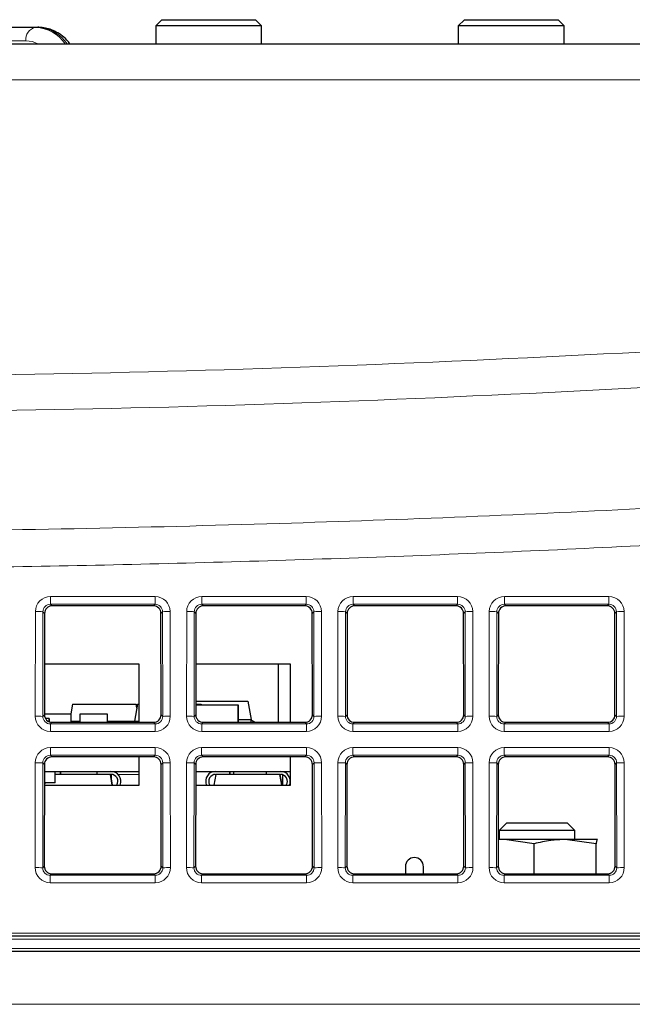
# Paper-space layout 'Blatt5' of a CAD drawing. Header units: millimetres. Extents: x 5 to 418, y 2 to 292.
# Tile 12 of 22: x 191 to 212, y 232 to 264. Entities that reach past the tile are written whole.
import ezdxf

# ---------------------------------------------------------------- set-up
doc = ezdxf.new("R2010")
doc.units = ezdxf.units.MM

psp = doc.layouts.new('Blatt5')

# ---------------------------------------------------------------- linework, layer by layer
at = {"color": 7, "linetype": 'Continuous', "lineweight": 25}
for p, q in [((196.0161, 264.0923), (195.8161, 263.8923)), ((196.0161, 264.0923), (199.1161, 264.0923)), ((199.3161, 263.8923), (199.1161, 264.0923)), ((206.0161, 264.0923), (205.8161, 263.8923)), ((206.0161, 264.0923), (208.5784, 264.0923)), ((208.5784, 264.0923), (209.1161, 264.0923)), ((209.3161, 263.8923), (209.1161, 264.0923)), ((174.8916, 263.8423), (191.8475, 263.8423)), ((191.8475, 263.8423), (191.9182, 263.8423)), ((195.8161, 263.8923), (195.8161, 263.2923)), ((199.3161, 263.8923), (195.8161, 263.8923)), ((199.3161, 263.2923), (199.3161, 263.8923)), ((205.8161, 263.8923), (205.8161, 263.2923)), ((208.709, 263.8923), (205.8161, 263.8923)), ((209.3161, 263.8923), (208.709, 263.8923)), ((209.3161, 263.2923), (209.3161, 263.8923)), ((140.0745, 263.2923), (219.5576, 263.2923)), ((192.1418, 244.4669), (192.1387, 241.1146)), ((195.7404, 244.7163), (192.3917, 244.7163)), ((195.9934, 241.1146), (195.9903, 244.4669)), ((197.1418, 244.4669), (197.1387, 241.1146)), ((200.7404, 244.7163), (197.3917, 244.7163)), ((200.9934, 241.1146), (200.9903, 244.4669)), ((202.1418, 244.4669), (202.1387, 241.1146)), ((205.7404, 244.7163), (202.3917, 244.7163)), ((205.9934, 241.1146), (205.9903, 244.4669)), ((207.1418, 244.4669), (207.1387, 241.1146)), ((210.7404, 244.7163), (207.3917, 244.7163)), ((210.9934, 241.1146), (210.9903, 244.4669)), ((195.2661, 242.7923), (192.1403, 242.7923)), ((195.2661, 240.8647), (195.2661, 242.7923)), ((200.2661, 242.7923), (197.1403, 242.7923)), ((199.8661, 242.7923), (199.8661, 240.8647)), ((200.2661, 240.8647), (200.2661, 242.7923)), ((197.1391, 241.5673), (198.8581, 241.5673)), ((198.8581, 241.5673), (198.9661, 240.9548)), ((198.8581, 241.5673), (198.8581, 241.5673)), ((198.8581, 241.5673), (198.9661, 240.9548)), ((193.0648, 241.4623), (193.0084, 241.1423)), ((193.0648, 241.4623), (195.1673, 241.4623)), ((195.2148, 241.4623), (195.1161, 240.9023)), ((195.1673, 241.4623), (195.1911, 241.3276)), ((195.1673, 241.4623), (195.1673, 241.4623)), ((195.1911, 241.3276), (195.1673, 241.4623)), ((195.2148, 241.4623), (195.2661, 241.4623)), ((197.139, 241.4623), (197.3173, 241.4623)), ((197.139, 241.4423), (198.5411, 241.4423)), ((197.3173, 241.4623), (197.3208, 241.4423)), ((197.3173, 241.4623), (197.3173, 241.4623)), ((197.3208, 241.4423), (197.3173, 241.4623)), ((198.5411, 241.4423), (198.5411, 240.8647)), ((198.5411, 241.4423), (198.5411, 241.4423)), ((198.5411, 240.8647), (198.5411, 241.4423)), ((192.1387, 241.1423), (193.0161, 241.1423)), ((192.2911, 240.9923), (192.1705, 240.9923)), ((192.2911, 240.8844), (192.2911, 240.9923)), ((192.2911, 240.9923), (192.2911, 240.8844)), ((192.2911, 240.9923), (192.2911, 240.9923)), ((193.0161, 241.1423), (193.0161, 240.8647)), ((193.0161, 241.1423), (193.0161, 240.8647)), ((193.0161, 241.1423), (193.0161, 241.1423)), ((193.0161, 240.9023), (193.3161, 240.9023)), ((193.3161, 240.8647), (193.3161, 241.1423)), ((193.3161, 241.1423), (194.2161, 241.1423)), ((194.2161, 241.1423), (194.2161, 240.8647)), ((194.2161, 241.1423), (194.2161, 241.1423)), ((194.2161, 241.1423), (194.2161, 240.8647)), ((194.2161, 240.9023), (195.1161, 240.9023)), ((195.1161, 240.9023), (195.2661, 240.9023)), ((195.1161, 240.9023), (195.1227, 240.8647)), ((198.5411, 240.9548), (198.9661, 240.9548)), ((198.9661, 240.9548), (198.9502, 240.8647)), ((198.9661, 240.9548), (198.9633, 240.9394)), ((198.9661, 240.9548), (198.9661, 240.9548)), ((192.3882, 240.8647), (195.744, 240.8647)), ((197.3882, 240.8647), (200.744, 240.8647)), ((202.3882, 240.8647), (205.744, 240.8647)), ((207.3882, 240.8647), (210.744, 240.8647)), ((195.745, 239.7209), (192.3871, 239.7209)), ((195.2661, 238.7923), (195.2661, 239.7209)), ((200.745, 239.7209), (197.3871, 239.7209)), ((200.2661, 238.7923), (200.2661, 239.7209)), ((205.745, 239.7209), (202.3871, 239.7209)), ((210.745, 239.7209), (207.3871, 239.7209)), ((192.1372, 239.4715), (192.1341, 236.1101)), ((195.998, 236.1101), (195.9949, 239.4715)), ((197.1372, 239.4715), (197.1341, 236.1101)), ((200.998, 236.1101), (200.9949, 239.4715)), ((202.1372, 239.4715), (202.1341, 236.1101)), ((205.998, 236.1101), (205.9949, 239.4715)), ((207.1372, 239.4715), (207.1341, 236.1101)), ((210.998, 236.1101), (210.9949, 239.4715)), ((192.137, 239.2423), (195.2661, 239.2423)), ((192.4961, 238.8673), (192.4961, 239.2423)), ((194.3173, 239.1423), (192.4961, 239.1423)), ((192.6661, 239.2423), (192.6661, 239.1423)), ((192.6661, 239.1423), (192.6661, 239.2423)), ((193.8661, 239.2423), (193.8661, 239.1423)), ((194.3173, 239.1423), (194.379, 238.7923)), ((194.379, 238.7923), (194.3173, 239.1423)), ((194.3173, 239.1423), (194.3361, 239.1423)), ((194.3411, 239.2423), (194.3411, 239.2423)), ((194.3411, 239.2423), (194.3411, 239.2423)), ((194.3411, 239.0076), (194.3411, 239.1423)), ((194.3411, 239.1423), (194.3411, 239.0076)), ((197.137, 239.2423), (200.2661, 239.2423)), ((197.7531, 238.7923), (197.8148, 239.1423)), ((197.7961, 239.1423), (197.8148, 239.1423)), ((199.9173, 239.1423), (197.8148, 239.1423)), ((198.2661, 239.2423), (198.2661, 239.1423)), ((198.2661, 239.1423), (198.2661, 239.2423)), ((198.3831, 239.2423), (198.3831, 239.1423)), ((199.4661, 239.2423), (199.4661, 239.1423)), ((199.9173, 239.1423), (199.979, 238.7923)), ((199.979, 238.7923), (199.9173, 239.1423)), ((199.9173, 239.1423), (199.9361, 239.1423)), ((200.0044, 239.2423), (200.0044, 239.2352)), ((200.0044, 239.1319), (200.0044, 238.7923)), ((192.1366, 238.7923), (195.2661, 238.7923)), ((192.4961, 238.8673), (192.1367, 238.8673)), ((192.1531, 238.7923), (192.1663, 238.8673)), ((197.1366, 238.7923), (200.2661, 238.7923)), ((207.4161, 237.5423), (207.1661, 237.2923)), ((207.1661, 237.2923), (207.1661, 236.9923)), ((209.6661, 237.2923), (207.1661, 237.2923)), ((207.4161, 237.5423), (209.4161, 237.5423)), ((209.6661, 237.2923), (209.4161, 237.5423)), ((209.6661, 236.9923), (209.6661, 237.2923)), ((207.3465, 236.9923), (207.1349, 236.9769)), ((207.3465, 236.9923), (207.135, 236.9923)), ((208.3222, 236.848), (207.3465, 236.9923)), ((209.3449, 236.9923), (207.3465, 236.9923)), ((210.3675, 236.848), (209.3449, 236.9923)), ((210.4144, 236.9923), (209.3449, 236.9923)), ((210.4161, 236.9923), (210.4144, 236.9923)), ((210.4177, 236.9915), (210.4161, 236.9923)), ((208.3222, 235.8602), (208.3222, 236.848)), ((210.3675, 235.8602), (210.3675, 236.848)), ((204.0661, 236.0923), (204.0661, 235.8602)), ((204.6661, 235.8602), (204.6661, 236.0923)), ((192.3836, 235.8602), (195.7485, 235.8602)), ((197.3836, 235.8602), (200.7485, 235.8602)), ((202.3836, 235.8602), (205.7485, 235.8602)), ((207.3836, 235.8602), (210.7485, 235.8602)), ((217.5703, 233.7923), (138.5982, 233.7923)), ((299.3161, 233.2923), (137.8161, 233.2923))]:
    psp.add_line(p, q, dxfattribs=at)
at = {"color": 7, "linetype": 'Continuous', "lineweight": 18}
for p, q in [((191.5293, 263.3923), (174.5734, 263.3923)), ((219.5576, 262.1077), (140.0745, 262.1077)), ((192.3389, 245.0232), (195.7933, 245.0232)), ((192.3389, 244.7692), (192.3389, 245.0232)), ((195.7933, 244.7692), (195.7933, 245.0232)), ((197.3389, 245.0232), (200.7933, 245.0232)), ((197.3389, 244.7692), (197.3389, 245.0232)), ((200.7933, 244.7692), (200.7933, 245.0232)), ((202.3389, 245.0232), (205.7933, 245.0232)), ((202.3389, 244.7692), (202.3389, 245.0232)), ((205.7933, 244.7692), (205.7933, 245.0232)), ((207.3389, 245.0232), (210.7933, 245.0232)), ((207.3389, 244.7692), (207.3389, 245.0232)), ((210.7933, 244.7692), (210.7933, 245.0232)), ((191.8359, 241.0659), (191.8391, 244.5243)), ((192.0887, 244.52), (192.0856, 241.0615)), ((192.1418, 244.4669), (192.0887, 244.52)), ((195.7933, 244.7692), (192.3389, 244.7692)), ((192.3389, 244.7692), (192.3917, 244.7163)), ((195.7404, 244.7163), (195.7933, 244.7692)), ((196.0434, 244.52), (195.9903, 244.4669)), ((196.0465, 241.0615), (196.0434, 244.52)), ((196.293, 244.5243), (196.2962, 241.0659)), ((196.8359, 241.0659), (196.8391, 244.5243)), ((197.0887, 244.52), (197.0856, 241.0615)), ((197.1418, 244.4669), (197.0887, 244.52)), ((200.7933, 244.7692), (197.3389, 244.7692)), ((197.3389, 244.7692), (197.3917, 244.7163)), ((200.7404, 244.7163), (200.7933, 244.7692)), ((201.0434, 244.52), (200.9903, 244.4669)), ((201.0465, 241.0615), (201.0434, 244.52)), ((201.293, 244.5243), (201.2962, 241.0659)), ((201.8359, 241.0659), (201.8391, 244.5243)), ((202.0887, 244.52), (202.0856, 241.0615)), ((202.1418, 244.4669), (202.0887, 244.52)), ((205.7933, 244.7692), (202.3389, 244.7692)), ((202.3389, 244.7692), (202.3917, 244.7163)), ((205.7404, 244.7163), (205.7933, 244.7692)), ((206.0434, 244.52), (205.9903, 244.4669)), ((206.0465, 241.0615), (206.0434, 244.52)), ((206.293, 244.5243), (206.2962, 241.0659)), ((206.8359, 241.0659), (206.8391, 244.5243)), ((207.0887, 244.52), (207.0856, 241.0615)), ((207.1418, 244.4669), (207.0887, 244.52)), ((210.7933, 244.7692), (207.3389, 244.7692)), ((207.3389, 244.7692), (207.3917, 244.7163)), ((210.7404, 244.7163), (210.7933, 244.7692)), ((211.0434, 244.52), (210.9903, 244.4669)), ((211.0465, 241.0615), (211.0434, 244.52)), ((211.293, 244.5243), (211.2962, 241.0659)), ((192.0856, 241.0615), (192.1387, 241.1146)), ((195.9934, 241.1146), (196.0465, 241.0615)), ((197.0856, 241.0615), (197.1387, 241.1146)), ((200.9934, 241.1146), (201.0465, 241.0615)), ((202.0856, 241.0615), (202.1387, 241.1146)), ((205.9934, 241.1146), (206.0465, 241.0615)), ((207.0856, 241.0615), (207.1387, 241.1146)), ((210.9934, 241.1146), (211.0465, 241.0615)), ((192.3882, 240.8647), (192.3348, 240.8114)), ((192.3348, 240.5661), (192.3348, 240.8114)), ((192.3348, 240.8114), (195.7973, 240.8114)), ((195.7973, 240.5661), (192.3348, 240.5661)), ((195.7973, 240.8114), (195.744, 240.8647)), ((195.7973, 240.5661), (195.7973, 240.8114)), ((197.3882, 240.8647), (197.3348, 240.8114)), ((197.3348, 240.5661), (197.3348, 240.8114)), ((197.3348, 240.8114), (200.7973, 240.8114)), ((200.7973, 240.5661), (197.3348, 240.5661)), ((200.7973, 240.8114), (200.744, 240.8647)), ((200.7973, 240.5661), (200.7973, 240.8114)), ((202.3882, 240.8647), (202.3348, 240.8114)), ((202.3348, 240.5661), (202.3348, 240.8114)), ((202.3348, 240.8114), (205.7973, 240.8114)), ((205.7973, 240.5661), (202.3348, 240.5661)), ((205.7973, 240.8114), (205.744, 240.8647)), ((205.7973, 240.5661), (205.7973, 240.8114)), ((207.3882, 240.8647), (207.3348, 240.8114)), ((207.3348, 240.5661), (207.3348, 240.8114)), ((207.3348, 240.8114), (210.7973, 240.8114)), ((210.7973, 240.5661), (207.3348, 240.5661)), ((210.7973, 240.8114), (210.744, 240.8647)), ((210.7973, 240.5661), (210.7973, 240.8114)), ((192.3343, 240.0278), (195.7978, 240.0278)), ((192.3343, 239.7737), (192.3343, 240.0278)), ((195.7978, 239.7737), (195.7978, 240.0278)), ((197.3343, 240.0278), (200.7978, 240.0278)), ((197.3343, 239.7737), (197.3343, 240.0278)), ((200.7978, 239.7737), (200.7978, 240.0278)), ((202.3343, 240.0278), (205.7978, 240.0278)), ((202.3343, 239.7737), (202.3343, 240.0278)), ((205.7978, 239.7737), (205.7978, 240.0278)), ((207.3343, 240.0278), (210.7978, 240.0278)), ((207.3343, 239.7737), (207.3343, 240.0278)), ((210.7978, 239.7737), (210.7978, 240.0278)), ((195.7978, 239.7737), (192.3343, 239.7737)), ((192.3343, 239.7737), (192.3871, 239.7209)), ((195.745, 239.7209), (195.7978, 239.7737)), ((200.7978, 239.7737), (197.3343, 239.7737)), ((197.3343, 239.7737), (197.3871, 239.7209)), ((200.745, 239.7209), (200.7978, 239.7737)), ((205.7978, 239.7737), (202.3343, 239.7737)), ((202.3343, 239.7737), (202.3871, 239.7209)), ((205.745, 239.7209), (205.7978, 239.7737)), ((210.7978, 239.7737), (207.3343, 239.7737)), ((207.3343, 239.7737), (207.3871, 239.7209)), ((210.745, 239.7209), (210.7978, 239.7737)), ((191.8313, 236.0613), (191.8345, 239.5289)), ((192.0842, 239.5245), (192.081, 236.0569)), ((192.1372, 239.4715), (192.0842, 239.5245)), ((196.0479, 239.5245), (195.9949, 239.4715)), ((196.0511, 236.0569), (196.0479, 239.5245)), ((196.2976, 239.5289), (196.3008, 236.0613)), ((196.8313, 236.0613), (196.8345, 239.5289)), ((197.0842, 239.5245), (197.081, 236.0569)), ((197.1372, 239.4715), (197.0842, 239.5245)), ((201.0479, 239.5245), (200.9949, 239.4715)), ((201.0511, 236.0569), (201.0479, 239.5245)), ((201.2976, 239.5289), (201.3008, 236.0613)), ((201.8313, 236.0613), (201.8345, 239.5289)), ((202.0842, 239.5245), (202.081, 236.0569)), ((202.1372, 239.4715), (202.0842, 239.5245)), ((206.0479, 239.5245), (205.9949, 239.4715)), ((206.0511, 236.0569), (206.0479, 239.5245)), ((206.2976, 239.5289), (206.3008, 236.0613)), ((206.8313, 236.0613), (206.8345, 239.5289)), ((207.0842, 239.5245), (207.081, 236.0569)), ((207.1372, 239.4715), (207.0842, 239.5245)), ((211.0479, 239.5245), (210.9949, 239.4715)), ((211.0511, 236.0569), (211.0479, 239.5245)), ((211.2976, 239.5289), (211.3008, 236.0613)), ((194.5727, 239.1423), (195.2661, 239.1423)), ((192.081, 236.0569), (192.1341, 236.1101)), ((195.998, 236.1101), (196.0511, 236.0569)), ((197.081, 236.0569), (197.1341, 236.1101)), ((200.998, 236.1101), (201.0511, 236.0569)), ((202.081, 236.0569), (202.1341, 236.1101)), ((205.998, 236.1101), (206.0511, 236.0569)), ((207.081, 236.0569), (207.1341, 236.1101)), ((210.998, 236.1101), (211.0511, 236.0569)), ((192.3836, 235.8602), (192.3302, 235.8068)), ((192.3302, 235.5615), (192.3302, 235.8068)), ((192.3302, 235.8068), (195.8019, 235.8068)), ((195.8019, 235.8068), (195.7485, 235.8602)), ((195.8019, 235.5615), (195.8019, 235.8068)), ((197.3836, 235.8602), (197.3302, 235.8068)), ((197.3302, 235.5615), (197.3302, 235.8068)), ((197.3302, 235.8068), (200.8019, 235.8068)), ((200.8019, 235.8068), (200.7485, 235.8602)), ((200.8019, 235.5615), (200.8019, 235.8068)), ((202.3836, 235.8602), (202.3302, 235.8068)), ((202.3302, 235.5615), (202.3302, 235.8068)), ((202.3302, 235.8068), (205.8019, 235.8068)), ((205.8019, 235.8068), (205.7485, 235.8602)), ((205.8019, 235.5615), (205.8019, 235.8068)), ((207.3836, 235.8602), (207.3302, 235.8068)), ((207.3302, 235.5615), (207.3302, 235.8068)), ((207.3302, 235.8068), (210.8019, 235.8068)), ((210.8019, 235.8068), (210.7485, 235.8602)), ((210.8019, 235.5615), (210.8019, 235.8068)), ((195.8019, 235.5615), (192.3302, 235.5615)), ((200.8019, 235.5615), (197.3302, 235.5615)), ((205.8019, 235.5615), (202.3302, 235.5615)), ((210.8019, 235.5615), (207.3302, 235.5615)), ((138.5982, 233.8941), (217.5703, 233.8941)), ((217.5369, 233.6975), (139.0431, 233.6975)), ((139.0594, 233.3871), (217.4821, 233.3871)), ((137.8161, 231.5423), (299.3161, 231.5423))]:
    psp.add_line(p, q, dxfattribs=at)
at = {"color": 7, "linetype": 'Continuous', "lineweight": 25, "flags": 128}
for points in [[(195.0431, 240.8647), (195.0698, 240.8772), (195.1177, 240.8929)], [(198.9633, 240.9394), (198.9961, 240.9277), (199.0966, 240.8647)], [(199.0966, 240.8647), (198.9961, 240.9277), (198.9633, 240.9394)]]:
    psp.add_lwpolyline(points, dxfattribs=at)
at = {"color": 7, "linetype": 'Continuous', "lineweight": 18}
for centre, radius, start, end in [((191.927, 263.4486), 0.4017, 101.42175, 188.04947), ((191.7893, 262.6018), 1.2418, 33.78049, 87.31618), ((191.86, 262.6018), 1.2418, 33.78049, 87.31618), ((191.5237, 262.5706), 0.8217, 61.43566, 89.60932), ((191.8935, 240.4934), 4.0313, 87.22407, 90.77349), ((196.2386, 240.4934), 4.0313, 89.22651, 92.77593), ((196.8935, 240.4934), 4.0313, 87.22407, 90.77349), ((201.2386, 240.4934), 4.0313, 89.22651, 92.77593), ((201.8935, 240.4934), 4.0313, 87.22407, 90.77349), ((206.2386, 240.4934), 4.0313, 89.22651, 92.77593), ((206.8935, 240.4934), 4.0313, 87.22407, 90.77349), ((211.2386, 240.4934), 4.0313, 89.22651, 92.77593), ((191.8903, 237.0349), 4.0313, 87.22407, 90.77349), ((196.2418, 237.0349), 4.0313, 89.22651, 92.77593), ((196.8903, 237.0349), 4.0313, 87.22407, 90.77349), ((201.2418, 237.0349), 4.0313, 89.22651, 92.77593), ((201.8903, 237.0349), 4.0313, 87.22407, 90.77349), ((206.2418, 237.0349), 4.0313, 89.22651, 92.77593), ((206.8903, 237.0349), 4.0313, 87.22407, 90.77349), ((211.2418, 237.0349), 4.0313, 89.22651, 92.77593), ((191.8889, 235.498), 4.0313, 87.22407, 90.77349), ((196.2432, 235.498), 4.0313, 89.22651, 92.77593), ((196.8889, 235.498), 4.0313, 87.22407, 90.77349), ((201.2432, 235.498), 4.0313, 89.22651, 92.77593), ((201.8889, 235.498), 4.0313, 87.22407, 90.77349), ((206.2432, 235.498), 4.0313, 89.22651, 92.77593), ((206.8889, 235.498), 4.0313, 87.22407, 90.77349), ((211.2432, 235.498), 4.0313, 89.22651, 92.77593), ((191.8858, 232.0303), 4.0313, 87.22407, 90.77349), ((196.2463, 232.0303), 4.0313, 89.22651, 92.77593), ((196.8858, 232.0303), 4.0313, 87.22407, 90.77349), ((201.2463, 232.0303), 4.0313, 89.22651, 92.77593), ((201.8858, 232.0303), 4.0313, 87.22407, 90.77349), ((206.2463, 232.0303), 4.0313, 89.22651, 92.77593), ((206.8858, 232.0303), 4.0313, 87.22407, 90.77349), ((211.2463, 232.0303), 4.0313, 89.22651, 92.77593)]:
    psp.add_arc(centre, radius, start, end, dxfattribs=at)
at = {"color": 7, "linetype": 'Continuous', "lineweight": 25}
for centre, radius, start, end in [((194.3361, 238.9123), 0.33, 338.67631, 90), ((194.3361, 238.9123), 0.33, 338.67631, 90), ((194.3361, 238.9123), 0.23, 328.55102, 90), ((197.7961, 238.9123), 0.33, 90, 201.32369), ((197.7961, 238.9123), 0.23, 90, 211.44898), ((197.7961, 238.9123), 0.23, 90, 211.44898), ((199.9361, 238.9123), 0.33, 338.67631, 90), ((199.9361, 238.9123), 0.33, 338.67631, 90), ((199.9361, 238.9123), 0.23, 328.55102, 90), ((204.3661, 236.0923), 0.3, 0, 180)]:
    psp.add_arc(centre, radius, start, end, dxfattribs=at)
at = {"color": 7, "linetype": 'Continuous', "lineweight": 18}
for centre, major_axis, ratio, start_param, end_param in [((192.3398, 244.523), (0.4261, -0.2634), 0.9979617, 2.1253446, 3.6934019), ((195.7923, 244.523), (0.4261, 0.2634), 0.9979617, 5.7313761, 7.2994334), ((197.3398, 244.523), (0.4261, -0.2634), 0.9979617, 2.1253446, 3.6934019), ((200.7923, 244.523), (0.4261, 0.2634), 0.9979617, 5.7313761, 7.2994334), ((202.3398, 244.523), (0.4261, -0.2634), 0.9979617, 2.1253446, 3.6934019), ((205.7923, 244.523), (0.4261, 0.2634), 0.9979617, 5.7313761, 7.2994334), ((207.3398, 244.523), (0.4261, -0.2634), 0.9979617, 2.1253446, 3.6934019), ((210.7923, 244.523), (0.4261, 0.2634), 0.9979617, 5.7313761, 7.2994334), ((192.3398, 244.5186), (0.2008, -0.1516), 0.9933986, 2.2177606, 3.7858179), ((195.7923, 244.5186), (0.2008, 0.1516), 0.9933986, 5.6389601, 7.2070174), ((197.3398, 244.5186), (0.2008, -0.1516), 0.9933986, 2.2177606, 3.7858179), ((200.7923, 244.5186), (0.2008, 0.1516), 0.9933986, 5.6389601, 7.2070174), ((202.3398, 244.5186), (0.2008, -0.1516), 0.9933986, 2.2177606, 3.7858179), ((205.7923, 244.5186), (0.2008, 0.1516), 0.9933986, 5.6389601, 7.2070174), ((207.3398, 244.5186), (0.2008, -0.1516), 0.9933986, 2.2177606, 3.7858179), ((210.7923, 244.5186), (0.2008, 0.1516), 0.9933986, 5.6389601, 7.2070174), ((192.3366, 241.0672), (0.3089, 0.3955), 0.9962403, 2.234797, 3.8028543), ((192.3366, 241.0629), (0.1619, 0.1938), 0.9898801, 2.2670539, 3.8351112), ((195.7955, 241.0672), (-0.3089, 0.3955), 0.9962403, 2.480331, 4.0483883), ((195.7955, 241.0629), (-0.1619, 0.1938), 0.9898801, 2.4480741, 4.0161314), ((197.3366, 241.0672), (0.3089, 0.3955), 0.9962403, 2.234797, 3.8028543), ((197.3366, 241.0629), (0.1619, 0.1938), 0.9898801, 2.2670539, 3.8351112), ((200.7955, 241.0672), (-0.3089, 0.3955), 0.9962403, 2.480331, 4.0483883), ((200.7955, 241.0629), (-0.1619, 0.1938), 0.9898801, 2.4480741, 4.0161314), ((202.3366, 241.0672), (0.3089, 0.3955), 0.9962403, 2.234797, 3.8028543), ((202.3366, 241.0629), (0.1619, 0.1938), 0.9898801, 2.2670539, 3.8351112), ((205.7955, 241.0672), (-0.3089, 0.3955), 0.9962403, 2.480331, 4.0483883), ((205.7955, 241.0629), (-0.1619, 0.1938), 0.9898801, 2.4480741, 4.0161314), ((207.3366, 241.0672), (0.3089, 0.3955), 0.9962403, 2.234797, 3.8028543), ((207.3366, 241.0629), (0.1619, 0.1938), 0.9898801, 2.2670539, 3.8351112), ((210.7955, 241.0672), (-0.3089, 0.3955), 0.9962403, 2.480331, 4.0483883), ((210.7955, 241.0629), (-0.1619, 0.1938), 0.9898801, 2.4480741, 4.0161314), ((192.3352, 239.5275), (0.4261, -0.2634), 0.9979617, 2.1253446, 3.6934019), ((195.7969, 239.5275), (0.4261, 0.2634), 0.9979617, 5.7313761, 7.2994334), ((197.3352, 239.5275), (0.4261, -0.2634), 0.9979617, 2.1253446, 3.6934019), ((200.7969, 239.5275), (0.4261, 0.2634), 0.9979617, 5.7313761, 7.2994334), ((202.3352, 239.5275), (0.4261, -0.2634), 0.9979617, 2.1253446, 3.6934019), ((205.7969, 239.5275), (0.4261, 0.2634), 0.9979617, 5.7313761, 7.2994334), ((207.3352, 239.5275), (0.4261, -0.2634), 0.9979617, 2.1253446, 3.6934019), ((210.7969, 239.5275), (0.4261, 0.2634), 0.9979617, 5.7313761, 7.2994334), ((192.3352, 239.5232), (0.2008, -0.1516), 0.9933986, 2.2177606, 3.7858179), ((195.7969, 239.5232), (0.2008, 0.1516), 0.9933986, 5.6389601, 7.2070174), ((197.3352, 239.5232), (0.2008, -0.1516), 0.9933986, 2.2177606, 3.7858179), ((200.7969, 239.5232), (0.2008, 0.1516), 0.9933986, 5.6389601, 7.2070174), ((202.3352, 239.5232), (0.2008, -0.1516), 0.9933986, 2.2177606, 3.7858179), ((205.7969, 239.5232), (0.2008, 0.1516), 0.9933986, 5.6389601, 7.2070174), ((207.3352, 239.5232), (0.2008, -0.1516), 0.9933986, 2.2177606, 3.7858179), ((210.7969, 239.5232), (0.2008, 0.1516), 0.9933986, 5.6389601, 7.2070174), ((192.332, 236.0626), (0.3089, 0.3955), 0.9962403, 2.234797, 3.8028543), ((192.332, 236.0583), (0.1619, 0.1938), 0.9898801, 2.2670539, 3.8351112), ((195.8001, 236.0626), (-0.3089, 0.3955), 0.9962403, 2.480331, 4.0483883), ((195.8001, 236.0583), (-0.1619, 0.1938), 0.9898801, 2.4480741, 4.0161314), ((197.332, 236.0626), (0.3089, 0.3955), 0.9962403, 2.234797, 3.8028543), ((197.332, 236.0583), (0.1619, 0.1938), 0.9898801, 2.2670539, 3.8351112), ((200.8001, 236.0626), (-0.3089, 0.3955), 0.9962403, 2.480331, 4.0483883), ((200.8001, 236.0583), (-0.1619, 0.1938), 0.9898801, 2.4480741, 4.0161314), ((202.332, 236.0626), (0.3089, 0.3955), 0.9962403, 2.234797, 3.8028543), ((202.332, 236.0583), (0.1619, 0.1938), 0.9898801, 2.2670539, 3.8351112), ((205.8001, 236.0626), (-0.3089, 0.3955), 0.9962403, 2.480331, 4.0483883), ((205.8001, 236.0583), (-0.1619, 0.1938), 0.9898801, 2.4480741, 4.0161314), ((207.332, 236.0626), (0.3089, 0.3955), 0.9962403, 2.234797, 3.8028543), ((207.332, 236.0583), (0.1619, 0.1938), 0.9898801, 2.2670539, 3.8351112), ((210.8001, 236.0626), (-0.3089, 0.3955), 0.9962403, 2.480331, 4.0483883), ((210.8001, 236.0583), (-0.1619, 0.1938), 0.9898801, 2.4480741, 4.0161314)]:
    psp.add_ellipse(centre, major_axis=major_axis, ratio=ratio, start_param=start_param, end_param=end_param, dxfattribs=at)
at = {"color": 7, "linetype": 'Continuous', "lineweight": 25}
for centre, major_axis, ratio, start_param, end_param in [((192.3921, 244.4662), (0.2131, -0.1317), 0.9979617, 2.1253446, 3.6934019), ((195.74, 244.4662), (0.2131, 0.1317), 0.9979617, 5.7313761, 7.2994334), ((197.3921, 244.4662), (0.2131, -0.1317), 0.9979617, 2.1253446, 3.6934019), ((200.74, 244.4662), (0.2131, 0.1317), 0.9979617, 5.7313761, 7.2994334), ((202.3921, 244.4662), (0.2131, -0.1317), 0.9979617, 2.1253446, 3.6934019), ((205.74, 244.4662), (0.2131, 0.1317), 0.9979617, 5.7313761, 7.2994334), ((207.3921, 244.4662), (0.2131, -0.1317), 0.9979617, 2.1253446, 3.6934019), ((210.74, 244.4662), (0.2131, 0.1317), 0.9979617, 5.7313761, 7.2994334), ((192.3891, 241.1153), (0.1545, 0.1978), 0.9962403, 2.234797, 3.8028543), ((195.743, 241.1153), (-0.1545, 0.1978), 0.9962403, 2.480331, 4.0483883), ((197.3891, 241.1153), (0.1545, 0.1978), 0.9962403, 2.234797, 3.8028543), ((200.743, 241.1153), (-0.1545, 0.1978), 0.9962403, 2.480331, 4.0483883), ((202.3891, 241.1153), (0.1545, 0.1978), 0.9962403, 2.234797, 3.8028543), ((205.743, 241.1153), (-0.1545, 0.1978), 0.9962403, 2.480331, 4.0483883), ((207.3891, 241.1153), (0.1545, 0.1978), 0.9962403, 2.234797, 3.8028543), ((210.743, 241.1153), (-0.1545, 0.1978), 0.9962403, 2.480331, 4.0483883), ((192.3876, 239.4708), (0.2131, -0.1317), 0.9979617, 2.1253446, 3.6934019), ((195.7446, 239.4708), (0.2131, 0.1317), 0.9979617, 5.7313761, 7.2994334), ((197.3876, 239.4708), (0.2131, -0.1317), 0.9979617, 2.1253446, 3.6934019), ((200.7446, 239.4708), (0.2131, 0.1317), 0.9979617, 5.7313761, 7.2994334), ((202.3876, 239.4708), (0.2131, -0.1317), 0.9979617, 2.1253446, 3.6934019), ((205.7446, 239.4708), (0.2131, 0.1317), 0.9979617, 5.7313761, 7.2994334), ((207.3876, 239.4708), (0.2131, -0.1317), 0.9979617, 2.1253446, 3.6934019), ((210.7446, 239.4708), (0.2131, 0.1317), 0.9979617, 5.7313761, 7.2994334), ((192.3845, 236.1107), (0.1545, 0.1978), 0.9962403, 2.234797, 3.8028543), ((195.7476, 236.1107), (-0.1545, 0.1978), 0.9962403, 2.480331, 4.0483883), ((197.3845, 236.1107), (0.1545, 0.1978), 0.9962403, 2.234797, 3.8028543), ((200.7476, 236.1107), (-0.1545, 0.1978), 0.9962403, 2.480331, 4.0483883), ((202.3845, 236.1107), (0.1545, 0.1978), 0.9962403, 2.234797, 3.8028543), ((205.7476, 236.1107), (-0.1545, 0.1978), 0.9962403, 2.480331, 4.0483883), ((207.3845, 236.1107), (0.1545, 0.1978), 0.9962403, 2.234797, 3.8028543), ((210.7476, 236.1107), (-0.1545, 0.1978), 0.9962403, 2.480331, 4.0483883)]:
    psp.add_ellipse(centre, major_axis=major_axis, ratio=ratio, start_param=start_param, end_param=end_param, dxfattribs=at)
for points, knots in [([(192.9818, 263.2923), (192.9469, 263.3362), (192.8041, 263.5153), (192.4985, 263.7249), (192.1573, 263.8335), (191.9678, 263.8405), (191.9182, 263.8423)], [0, 0, 0, 0, 0.1297372, 0.5298321, 0.8769391, 1, 1, 1, 1]), ([(209.3449, 236.9923), (209.1858, 236.9861), (208.8412, 236.9726), (208.5038, 236.8916), (208.3222, 236.848)], [0, 0, 0, 0, 0.461748, 1, 1, 1, 1]), ([(210.4144, 236.9923), (210.4022, 236.9753), (210.3864, 236.9531), (210.371, 236.8677), (210.3675, 236.848)], [0, 0, 0, 0, 0.770166, 1, 1, 1, 1])]:
    psp.add_open_spline(points, degree=3, knots=knots, dxfattribs=at)
at = {"color": 7, "linetype": 'Continuous', "lineweight": 18}
for points, knots in [([(139.6337, 253.6963), (146.338, 253.3005), (159.7541, 252.5085), (179.8766, 252.186), (199.9741, 252.4381), (213.3264, 253.177), (220.0063, 253.5466)], [0, 0, 0, 0, 0.2504819, 0.5012443, 0.750484, 1, 1, 1, 1]), ([(220.0866, 252.3686), (213.4005, 251.9992), (200.0209, 251.26), (182.471, 251.031), (166.9711, 251.2157), (153.5255, 251.6541), (144.2393, 252.2282), (139.5949, 252.5153)], [0, 0, 0, 0, 0.2493797, 0.4990358, 0.6534909, 0.8266992, 1, 1, 1, 1]), ([(149.3362, 247.9656), (152.4142, 247.8189), (158.5707, 247.5253), (167.8151, 247.2632), (177.0657, 247.1316), (185.5015, 247.1427), (193.1186, 247.2522), (201.7599, 247.4757), (212.2433, 247.8967), (220.4497, 248.439), (224.5538, 248.7103)], [0, 0, 0, 0, 0.1228143, 0.245657, 0.3685852, 0.491542, 0.5818703, 0.6722099, 0.8360712, 1, 1, 1, 1]), ([(224.6428, 247.4924), (221.4562, 247.2776), (215.0822, 246.8481), (205.5071, 246.3945), (195.9226, 246.0807), (186.4412, 245.9229), (177.0671, 245.9105), (167.8012, 246.0421), (158.5343, 246.3047), (152.3595, 246.599), (149.2717, 246.7462)], [0, 0, 0, 0, 0.1270359, 0.2541032, 0.3812652, 0.5084587, 0.6312728, 0.7541154, 0.8770434, 1, 1, 1, 1])]:
    psp.add_open_spline(points, degree=3, knots=knots, dxfattribs=at)

doc.saveas('drawing.dxf')
